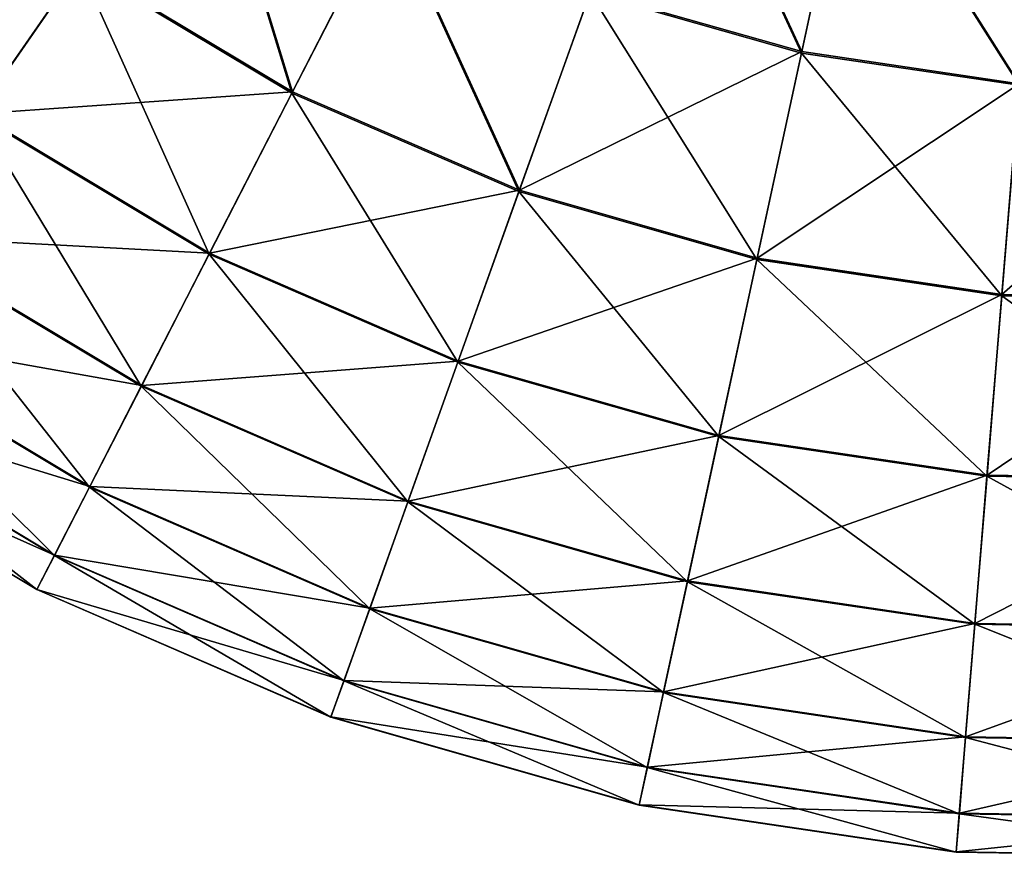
# Model space of a CAD drawing. Extents: x 4.4 to 100, y 4.4 to 100.
# Tile 2 of 85: x 30 to 49.3, y 4.4 to 20.8. Entities that reach past the tile are written whole.
import ezdxf

# ---------------------------------------------------------------- set-up
doc = ezdxf.new("R2010")
doc.units = 0
doc.header["$LTSCALE"] = 25.4
doc.layers.get('0').update_dxf_attribs({"color": 13, "linetype": 'CONTINUOUS'})

# ---------------------------------------------------------------- blocks, each defined once
blk = doc.blocks.new('BATON-M-7852_STL_1')
at = {"color": 7}
for p, q in [((46.281, 24.671, 9.164), (45.301, 20.135, 13.005)), ((46.281, 24.671, 9.164), (45.301, 20.135, 13.005)), ((45.307, 20.163, 82.939), (46.287, 24.703, 86.776)), ((45.307, 20.163, 82.939), (46.287, 24.703, 86.776)), ((37.23, 23.022, 13.005), (35.346, 19.354, 17.397)), ((37.23, 23.022, 13.005), (35.346, 19.354, 17.397)), ((35.358, 19.377, 78.55), (37.243, 23.048, 82.939)), ((35.358, 19.377, 78.55), (37.243, 23.048, 82.939)), ((31.2, 21.84, 17.397), (29.185, 18.929, 22.272)), ((31.2, 21.84, 17.397), (29.185, 18.929, 22.272)), ((29.197, 18.947, 73.678), (31.214, 21.861, 78.55)), ((29.197, 18.947, 73.678), (31.214, 21.861, 78.55)), ((31.2, 21.84, 17.397), (35.346, 19.354, 17.397)), ((31.2, 21.84, 17.397), (35.346, 19.354, 17.397)), ((31.214, 21.861, 78.55), (35.358, 19.377, 78.55)), ((31.214, 21.861, 78.55), (35.358, 19.377, 78.55)), ((41.171, 21.314, 13.005), (39.782, 17.432, 17.397)), ((41.171, 21.314, 13.005), (39.782, 17.432, 17.397)), ((39.791, 17.456, 78.55), (41.181, 21.341, 82.939)), ((39.791, 17.456, 78.55), (41.181, 21.341, 82.939)), ((41.171, 21.314, 13.005), (45.301, 20.135, 13.005)), ((41.171, 21.314, 13.005), (45.301, 20.135, 13.005)), ((41.181, 21.341, 82.939), (45.307, 20.163, 82.939)), ((41.181, 21.341, 82.939), (45.307, 20.163, 82.939)), ((45.301, 20.135, 13.005), (44.431, 16.105, 17.397)), ((45.301, 20.135, 13.005), (44.431, 16.105, 17.397)), ((44.436, 16.129, 78.55), (45.307, 20.163, 82.939)), ((44.436, 16.129, 78.55), (45.307, 20.163, 82.939)), ((45.301, 20.135, 13.005), (49.55, 19.505, 13.005)), ((45.301, 20.135, 13.005), (49.55, 19.505, 13.005)), ((45.307, 20.163, 82.939), (49.552, 19.534, 82.939)), ((45.307, 20.163, 82.939), (49.552, 19.534, 82.939)), ((49.55, 19.505, 13.005), (49.213, 15.395, 17.397)), ((49.55, 19.505, 13.005), (49.213, 15.395, 17.397)), ((49.215, 15.421, 78.55), (49.552, 19.534, 82.939)), ((49.215, 15.421, 78.55), (49.552, 19.534, 82.939)), ((35.346, 19.354, 17.397), (33.729, 16.206, 22.272)), ((35.346, 19.354, 17.397), (33.729, 16.206, 22.272)), ((33.739, 16.225, 73.678), (35.358, 19.377, 78.55)), ((33.739, 16.225, 73.678), (35.358, 19.377, 78.55)), ((35.346, 19.354, 17.397), (39.782, 17.432, 17.397)), ((35.346, 19.354, 17.397), (39.782, 17.432, 17.397)), ((35.358, 19.377, 78.55), (39.791, 17.456, 78.55)), ((35.358, 19.377, 78.55), (39.791, 17.456, 78.55)), ((29.185, 18.929, 22.272), (33.729, 16.206, 22.272)), ((29.185, 18.929, 22.272), (33.729, 16.206, 22.272)), ((29.197, 18.947, 73.678), (33.739, 16.225, 73.678)), ((29.197, 18.947, 73.678), (33.739, 16.225, 73.678)), ((39.782, 17.432, 17.397), (38.59, 14.099, 22.272)), ((39.782, 17.432, 17.397), (38.59, 14.099, 22.272)), ((38.597, 14.119, 73.678), (39.791, 17.456, 78.55)), ((38.597, 14.119, 73.678), (39.791, 17.456, 78.55)), ((39.782, 17.432, 17.397), (44.431, 16.105, 17.397)), ((39.782, 17.432, 17.397), (44.431, 16.105, 17.397)), ((39.791, 17.456, 78.55), (44.436, 16.129, 78.55)), ((39.791, 17.456, 78.55), (44.436, 16.129, 78.55)), ((27.535, 16.544, 27.551), (32.404, 13.625, 27.551)), ((27.535, 16.544, 27.551), (32.404, 13.625, 27.551)), ((27.544, 16.558, 68.401), (32.412, 13.641, 68.401)), ((27.544, 16.558, 68.401), (32.412, 13.641, 68.401)), ((33.729, 16.206, 22.272), (32.404, 13.625, 27.551)), ((33.729, 16.206, 22.272), (32.404, 13.625, 27.551)), ((32.412, 13.641, 68.401), (33.739, 16.225, 73.678)), ((32.412, 13.641, 68.401), (33.739, 16.225, 73.678)), ((33.729, 16.206, 22.272), (38.59, 14.099, 22.272)), ((33.729, 16.206, 22.272), (38.59, 14.099, 22.272)), ((33.739, 16.225, 73.678), (38.597, 14.119, 73.678)), ((33.739, 16.225, 73.678), (38.597, 14.119, 73.678)), ((44.431, 16.105, 17.397), (43.684, 12.645, 22.272)), ((44.431, 16.105, 17.397), (43.684, 12.645, 22.272)), ((43.688, 12.666, 73.678), (44.436, 16.129, 78.55)), ((43.688, 12.666, 73.678), (44.436, 16.129, 78.55)), ((44.431, 16.105, 17.397), (49.213, 15.395, 17.397)), ((44.431, 16.105, 17.397), (49.213, 15.395, 17.397)), ((44.436, 16.129, 78.55), (49.215, 15.421, 78.55)), ((44.436, 16.129, 78.55), (49.215, 15.421, 78.55)), ((49.213, 15.395, 17.397), (48.924, 11.868, 22.272)), ((49.213, 15.395, 17.397), (48.924, 11.868, 22.272)), ((48.926, 11.889, 73.678), (49.215, 15.421, 78.55)), ((48.926, 11.889, 73.678), (49.215, 15.421, 78.55)), ((49.213, 15.395, 17.397), (54.047, 15.317, 17.397)), ((49.213, 15.395, 17.397), (54.047, 15.317, 17.397)), ((49.215, 15.421, 78.55), (54.046, 15.342, 78.55)), ((49.215, 15.421, 78.55), (54.046, 15.342, 78.55)), ((26.274, 14.722, 33.153), (31.392, 11.654, 33.153)), ((26.274, 14.722, 33.153), (31.392, 11.654, 33.153)), ((26.281, 14.732, 62.801), (31.397, 11.665, 62.801)), ((26.281, 14.732, 62.801), (31.397, 11.665, 62.801)), ((38.59, 14.099, 22.272), (37.613, 11.368, 27.551)), ((38.59, 14.099, 22.272), (37.613, 11.368, 27.551)), ((37.618, 11.384, 68.401), (38.597, 14.119, 73.678)), ((37.618, 11.384, 68.401), (38.597, 14.119, 73.678)), ((38.59, 14.099, 22.272), (43.684, 12.645, 22.272)), ((38.59, 14.099, 22.272), (43.684, 12.645, 22.272)), ((38.597, 14.119, 73.678), (43.688, 12.666, 73.678)), ((38.597, 14.119, 73.678), (43.688, 12.666, 73.678)), ((25.422, 13.491, 38.989), (30.708, 10.323, 38.989)), ((25.422, 13.491, 38.989), (30.708, 10.323, 38.989)), ((25.427, 13.498, 56.966), (30.712, 10.33, 56.966)), ((25.427, 13.498, 56.966), (30.712, 10.33, 56.966)), ((32.404, 13.625, 27.551), (31.392, 11.654, 33.153)), ((32.404, 13.625, 27.551), (31.392, 11.654, 33.153)), ((31.397, 11.665, 62.801), (32.412, 13.641, 68.401)), ((31.397, 11.665, 62.801), (32.412, 13.641, 68.401)), ((32.404, 13.625, 27.551), (37.613, 11.368, 27.551)), ((32.404, 13.625, 27.551), (37.613, 11.368, 27.551)), ((32.412, 13.641, 68.401), (37.618, 11.384, 68.401)), ((32.412, 13.641, 68.401), (37.618, 11.384, 68.401)), ((24.994, 12.872, 44.966), (30.364, 9.654, 44.966)), ((24.994, 12.872, 44.966), (30.364, 9.654, 44.966)), ((24.995, 12.874, 50.99), (30.365, 9.656, 50.99)), ((24.995, 12.874, 50.99), (30.365, 9.656, 50.99)), ((43.684, 12.645, 22.272), (43.072, 9.809, 27.551)), ((43.684, 12.645, 22.272), (43.072, 9.809, 27.551)), ((43.075, 9.826, 68.401), (43.688, 12.666, 73.678)), ((43.075, 9.826, 68.401), (43.688, 12.666, 73.678)), ((43.684, 12.645, 22.272), (48.924, 11.868, 22.272)), ((43.684, 12.645, 22.272), (48.924, 11.868, 22.272)), ((43.688, 12.666, 73.678), (48.926, 11.889, 73.678)), ((43.688, 12.666, 73.678), (48.926, 11.889, 73.678)), ((48.924, 11.868, 22.272), (48.687, 8.977, 27.551)), ((48.924, 11.868, 22.272), (48.687, 8.977, 27.551)), ((48.689, 8.994, 68.401), (48.926, 11.889, 73.678)), ((48.689, 8.994, 68.401), (48.926, 11.889, 73.678)), ((48.924, 11.868, 22.272), (54.221, 11.781, 22.272)), ((48.924, 11.868, 22.272), (54.221, 11.781, 22.272)), ((48.926, 11.889, 73.678), (54.22, 11.803, 73.678)), ((48.926, 11.889, 73.678), (54.22, 11.803, 73.678)), ((31.392, 11.654, 33.153), (30.708, 10.323, 38.989)), ((31.392, 11.654, 33.153), (30.708, 10.323, 38.989)), ((30.712, 10.33, 56.966), (31.397, 11.665, 62.801)), ((30.712, 10.33, 56.966), (31.397, 11.665, 62.801)), ((31.392, 11.654, 33.153), (36.866, 9.281, 33.153)), ((31.392, 11.654, 33.153), (36.866, 9.281, 33.153)), ((31.397, 11.665, 62.801), (36.871, 9.293, 62.801)), ((31.397, 11.665, 62.801), (36.871, 9.293, 62.801)), ((37.613, 11.368, 27.551), (36.866, 9.281, 33.153)), ((37.613, 11.368, 27.551), (36.866, 9.281, 33.153)), ((36.871, 9.293, 62.801), (37.618, 11.384, 68.401)), ((36.871, 9.293, 62.801), (37.618, 11.384, 68.401)), ((37.613, 11.368, 27.551), (43.072, 9.809, 27.551)), ((37.613, 11.368, 27.551), (43.072, 9.809, 27.551)), ((37.618, 11.384, 68.401), (43.075, 9.826, 68.401)), ((37.618, 11.384, 68.401), (43.075, 9.826, 68.401)), ((30.708, 10.323, 38.989), (30.364, 9.654, 44.966)), ((30.708, 10.323, 38.989), (30.364, 9.654, 44.966)), ((30.365, 9.656, 50.99), (30.712, 10.33, 56.966)), ((30.365, 9.656, 50.99), (30.712, 10.33, 56.966)), ((30.708, 10.323, 38.989), (36.362, 7.873, 38.989)), ((30.708, 10.323, 38.989), (36.362, 7.873, 38.989)), ((30.712, 10.33, 56.966), (36.365, 7.88, 56.966)), ((30.712, 10.33, 56.966), (36.365, 7.88, 56.966)), ((43.072, 9.809, 27.551), (42.604, 7.643, 33.153)), ((43.072, 9.809, 27.551), (42.604, 7.643, 33.153)), ((42.607, 7.655, 62.801), (43.075, 9.826, 68.401)), ((42.607, 7.655, 62.801), (43.075, 9.826, 68.401)), ((43.072, 9.809, 27.551), (48.687, 8.977, 27.551)), ((43.072, 9.809, 27.551), (48.687, 8.977, 27.551)), ((43.075, 9.826, 68.401), (48.689, 8.994, 68.401)), ((43.075, 9.826, 68.401), (48.689, 8.994, 68.401)), ((30.364, 9.654, 44.966), (30.365, 9.656, 50.99)), ((30.364, 9.654, 44.966), (30.365, 9.656, 50.99)), ((30.364, 9.654, 44.966), (36.109, 7.164, 44.966)), ((30.364, 9.654, 44.966), (36.109, 7.164, 44.966)), ((30.365, 9.656, 50.99), (36.11, 7.166, 50.99)), ((30.365, 9.656, 50.99), (36.11, 7.166, 50.99)), ((36.866, 9.281, 33.153), (36.362, 7.873, 38.989)), ((36.866, 9.281, 33.153), (36.362, 7.873, 38.989)), ((36.365, 7.88, 56.966), (36.871, 9.293, 62.801)), ((36.365, 7.88, 56.966), (36.871, 9.293, 62.801)), ((36.866, 9.281, 33.153), (42.604, 7.643, 33.153)), ((36.866, 9.281, 33.153), (42.604, 7.643, 33.153)), ((36.871, 9.293, 62.801), (42.607, 7.655, 62.801)), ((36.871, 9.293, 62.801), (42.607, 7.655, 62.801)), ((48.687, 8.977, 27.551), (48.506, 6.768, 33.153)), ((48.687, 8.977, 27.551), (48.506, 6.768, 33.153)), ((48.507, 6.78, 62.801), (48.689, 8.994, 68.401)), ((48.507, 6.78, 62.801), (48.689, 8.994, 68.401)), ((48.687, 8.977, 27.551), (54.363, 8.884, 27.551)), ((48.687, 8.977, 27.551), (54.363, 8.884, 27.551)), ((48.689, 8.994, 68.401), (54.363, 8.901, 68.401)), ((48.689, 8.994, 68.401), (54.363, 8.901, 68.401)), ((36.362, 7.873, 38.989), (36.109, 7.164, 44.966)), ((36.362, 7.873, 38.989), (36.109, 7.164, 44.966)), ((36.11, 7.166, 50.99), (36.365, 7.88, 56.966)), ((36.11, 7.166, 50.99), (36.365, 7.88, 56.966)), ((36.362, 7.873, 38.989), (42.288, 6.181, 38.989)), ((36.362, 7.873, 38.989), (42.288, 6.181, 38.989)), ((36.365, 7.88, 56.966), (42.29, 6.188, 56.966)), ((36.365, 7.88, 56.966), (42.29, 6.188, 56.966)), ((42.604, 7.643, 33.153), (42.288, 6.181, 38.989)), ((42.604, 7.643, 33.153), (42.288, 6.181, 38.989)), ((42.29, 6.188, 56.966), (42.607, 7.655, 62.801)), ((42.29, 6.188, 56.966), (42.607, 7.655, 62.801)), ((42.604, 7.643, 33.153), (48.506, 6.768, 33.153)), ((42.604, 7.643, 33.153), (48.506, 6.768, 33.153)), ((42.607, 7.655, 62.801), (48.507, 6.78, 62.801)), ((42.607, 7.655, 62.801), (48.507, 6.78, 62.801)), ((36.109, 7.164, 44.966), (36.11, 7.166, 50.99)), ((36.109, 7.164, 44.966), (36.11, 7.166, 50.99)), ((36.109, 7.164, 44.966), (42.129, 5.445, 44.966)), ((36.109, 7.164, 44.966), (42.129, 5.445, 44.966)), ((36.11, 7.166, 50.99), (42.13, 5.448, 50.99)), ((36.11, 7.166, 50.99), (42.13, 5.448, 50.99)), ((48.506, 6.768, 33.153), (48.384, 5.277, 38.989)), ((48.506, 6.768, 33.153), (48.384, 5.277, 38.989)), ((48.385, 5.284, 56.966), (48.507, 6.78, 62.801)), ((48.385, 5.284, 56.966), (48.507, 6.78, 62.801)), ((48.506, 6.768, 33.153), (54.472, 6.671, 33.153)), ((48.506, 6.768, 33.153), (54.472, 6.671, 33.153)), ((48.507, 6.78, 62.801), (54.472, 6.683, 62.801)), ((48.507, 6.78, 62.801), (54.472, 6.683, 62.801)), ((42.288, 6.181, 38.989), (42.129, 5.445, 44.966)), ((42.288, 6.181, 38.989), (42.129, 5.445, 44.966)), ((42.13, 5.448, 50.99), (42.29, 6.188, 56.966)), ((42.13, 5.448, 50.99), (42.29, 6.188, 56.966)), ((42.288, 6.181, 38.989), (48.384, 5.277, 38.989)), ((42.288, 6.181, 38.989), (48.384, 5.277, 38.989)), ((42.29, 6.188, 56.966), (48.385, 5.284, 56.966)), ((42.29, 6.188, 56.966), (48.385, 5.284, 56.966)), ((42.129, 5.445, 44.966), (42.13, 5.448, 50.99)), ((42.129, 5.445, 44.966), (42.13, 5.448, 50.99)), ((42.129, 5.445, 44.966), (48.323, 4.527, 44.966)), ((42.129, 5.445, 44.966), (48.323, 4.527, 44.966)), ((42.13, 5.448, 50.99), (48.323, 4.529, 50.99)), ((42.13, 5.448, 50.99), (48.323, 4.529, 50.99)), ((48.323, 4.529, 50.99), (48.385, 5.284, 56.966)), ((48.323, 4.529, 50.99), (48.385, 5.284, 56.966)), ((48.384, 5.277, 38.989), (48.323, 4.527, 44.966)), ((48.384, 5.277, 38.989), (48.323, 4.527, 44.966)), ((48.384, 5.277, 38.989), (54.546, 5.176, 38.989)), ((48.384, 5.277, 38.989), (54.546, 5.176, 38.989)), ((48.385, 5.284, 56.966), (54.545, 5.184, 56.966)), ((48.385, 5.284, 56.966), (54.545, 5.184, 56.966)), ((48.323, 4.529, 50.99), (54.583, 4.427, 50.99)), ((48.323, 4.527, 44.966), (48.323, 4.529, 50.99)), ((48.323, 4.529, 50.99), (54.583, 4.427, 50.99)), ((48.323, 4.527, 44.966), (48.323, 4.529, 50.99)), ((48.323, 4.527, 44.966), (54.583, 4.425, 44.966)), ((48.323, 4.527, 44.966), (54.583, 4.425, 44.966))]:
    blk.add_line(p, q, dxfattribs=at)
mesh = blk.add_polyface(dxfattribs=at)
corners = [(42.734, 25.684, 9.164), (45.301, 20.135, 13.005), (41.171, 21.314, 13.005), (46.281, 24.671, 9.164)]
mesh.append_faces([[corners[k] for k in face] for face in [(0, 1, 2), (1, 0, 3)]], dxfattribs={"vtx0": -1, "color": 7})
mesh = blk.add_polyface(dxfattribs=at)
corners = [(45.307, 20.163, 82.939), (42.745, 25.714, 86.776), (41.181, 21.341, 82.939), (46.287, 24.703, 86.776)]
mesh.append_faces([[corners[k] for k in face] for face in [(0, 1, 2), (1, 0, 3)]], dxfattribs={"vtx0": -1, "color": 7})
mesh = blk.add_polyface(dxfattribs=at)
corners = [(33.546, 25.23, 13.005), (35.346, 19.354, 17.397), (31.2, 21.84, 17.397), (37.23, 23.022, 13.005)]
mesh.append_faces([[corners[k] for k in face] for face in [(0, 1, 2), (1, 0, 3)]], dxfattribs={"vtx0": -1, "color": 7})
mesh = blk.add_polyface(dxfattribs=at)
corners = [(35.358, 19.377, 78.55), (33.562, 25.254, 82.939), (31.214, 21.861, 78.55), (37.243, 23.048, 82.939)]
mesh.append_faces([[corners[k] for k in face] for face in [(0, 1, 2), (1, 0, 3)]], dxfattribs={"vtx0": -1, "color": 7})
mesh = blk.add_polyface(dxfattribs=at)
corners = [(29.185, 18.929, 22.272), (27.413, 24.845, 17.397), (31.2, 21.84, 17.397), (25.036, 22.222, 22.272)]
mesh.append_faces([[corners[k] for k in face] for face in [(0, 1, 2), (1, 0, 3)]], dxfattribs={"vtx0": -1, "color": 7})
mesh = blk.add_polyface(dxfattribs=at)
corners = [(31.214, 21.861, 78.55), (25.05, 22.238, 73.678), (29.197, 18.947, 73.678), (27.43, 24.864, 78.55)]
mesh.append_faces([[corners[k] for k in face] for face in [(0, 1, 2), (1, 0, 3)]], dxfattribs={"vtx0": -1, "color": 7})
mesh = blk.add_polyface(dxfattribs=at)
corners = [(46.281, 24.671, 9.164), (49.55, 19.505, 13.005), (45.301, 20.135, 13.005), (49.929, 24.13, 9.164)]
mesh.append_faces([[corners[k] for k in face] for face in [(0, 1, 2), (1, 0, 3)]], dxfattribs={"vtx0": -1, "color": 7})
mesh = blk.add_polyface(dxfattribs=at)
corners = [(49.552, 19.534, 82.939), (46.287, 24.703, 86.776), (45.307, 20.163, 82.939), (49.931, 24.162, 86.776)]
mesh.append_faces([[corners[k] for k in face] for face in [(0, 1, 2), (1, 0, 3)]], dxfattribs={"vtx0": -1, "color": 7})
mesh = blk.add_polyface(dxfattribs=at)
corners = [(37.23, 23.022, 13.005), (39.782, 17.432, 17.397), (35.346, 19.354, 17.397), (41.171, 21.314, 13.005)]
mesh.append_faces([[corners[k] for k in face] for face in [(0, 1, 2), (1, 0, 3)]], dxfattribs={"vtx0": -1, "color": 7})
mesh = blk.add_polyface(dxfattribs=at)
corners = [(39.791, 17.456, 78.55), (37.243, 23.048, 82.939), (35.358, 19.377, 78.55), (41.181, 21.341, 82.939)]
mesh.append_faces([[corners[k] for k in face] for face in [(0, 1, 2), (1, 0, 3)]], dxfattribs={"vtx0": -1, "color": 7})
mesh = blk.add_polyface(dxfattribs=at)
corners = [(33.729, 16.206, 22.272), (31.2, 21.84, 17.397), (35.346, 19.354, 17.397), (29.185, 18.929, 22.272)]
mesh.append_faces([[corners[k] for k in face] for face in [(0, 1, 2), (1, 0, 3)]], dxfattribs={"vtx0": -1, "color": 7})
mesh = blk.add_polyface(dxfattribs=at)
corners = [(35.358, 19.377, 78.55), (29.197, 18.947, 73.678), (33.739, 16.225, 73.678), (31.214, 21.861, 78.55)]
mesh.append_faces([[corners[k] for k in face] for face in [(0, 1, 2), (1, 0, 3)]], dxfattribs={"vtx0": -1, "color": 7})
mesh = blk.add_polyface(dxfattribs=at)
corners = [(44.431, 16.105, 17.397), (41.171, 21.314, 13.005), (45.301, 20.135, 13.005), (39.782, 17.432, 17.397)]
mesh.append_faces([[corners[k] for k in face] for face in [(0, 1, 2), (1, 0, 3)]], dxfattribs={"vtx0": -1, "color": 7})
mesh = blk.add_polyface(dxfattribs=at)
corners = [(45.307, 20.163, 82.939), (39.791, 17.456, 78.55), (44.436, 16.129, 78.55), (41.181, 21.341, 82.939)]
mesh.append_faces([[corners[k] for k in face] for face in [(0, 1, 2), (1, 0, 3)]], dxfattribs={"vtx0": -1, "color": 7})
mesh = blk.add_polyface(dxfattribs=at)
corners = [(49.213, 15.395, 17.397), (45.301, 20.135, 13.005), (49.55, 19.505, 13.005), (44.431, 16.105, 17.397)]
mesh.append_faces([[corners[k] for k in face] for face in [(0, 1, 2), (1, 0, 3)]], dxfattribs={"vtx0": -1, "color": 7})
mesh = blk.add_polyface(dxfattribs=at)
corners = [(49.552, 19.534, 82.939), (44.436, 16.129, 78.55), (49.215, 15.421, 78.55), (45.307, 20.163, 82.939)]
mesh.append_faces([[corners[k] for k in face] for face in [(0, 1, 2), (1, 0, 3)]], dxfattribs={"vtx0": -1, "color": 7})
mesh = blk.add_polyface(dxfattribs=at)
corners = [(54.047, 15.317, 17.397), (49.55, 19.505, 13.005), (53.844, 19.435, 13.005), (49.213, 15.395, 17.397)]
mesh.append_faces([[corners[k] for k in face] for face in [(0, 1, 2), (1, 0, 3)]], dxfattribs={"vtx0": -1, "color": 7})
mesh = blk.add_polyface(dxfattribs=at)
corners = [(53.843, 19.464, 82.939), (49.215, 15.421, 78.55), (54.046, 15.342, 78.55), (49.552, 19.534, 82.939)]
mesh.append_faces([[corners[k] for k in face] for face in [(0, 1, 2), (1, 0, 3)]], dxfattribs={"vtx0": -1, "color": 7})
mesh = blk.add_polyface(dxfattribs=at)
corners = [(38.59, 14.099, 22.272), (35.346, 19.354, 17.397), (39.782, 17.432, 17.397), (33.729, 16.206, 22.272)]
mesh.append_faces([[corners[k] for k in face] for face in [(0, 1, 2), (1, 0, 3)]], dxfattribs={"vtx0": -1, "color": 7})
mesh = blk.add_polyface(dxfattribs=at)
corners = [(39.791, 17.456, 78.55), (33.739, 16.225, 73.678), (38.597, 14.119, 73.678), (35.358, 19.377, 78.55)]
mesh.append_faces([[corners[k] for k in face] for face in [(0, 1, 2), (1, 0, 3)]], dxfattribs={"vtx0": -1, "color": 7})
mesh = blk.add_polyface(dxfattribs=at)
corners = [(32.404, 13.625, 27.551), (29.185, 18.929, 22.272), (33.729, 16.206, 22.272), (27.535, 16.544, 27.551)]
mesh.append_faces([[corners[k] for k in face] for face in [(0, 1, 2), (1, 0, 3)]], dxfattribs={"vtx0": -1, "color": 7})
mesh = blk.add_polyface(dxfattribs=at)
corners = [(33.739, 16.225, 73.678), (27.544, 16.558, 68.401), (32.412, 13.641, 68.401), (29.197, 18.947, 73.678)]
mesh.append_faces([[corners[k] for k in face] for face in [(0, 1, 2), (1, 0, 3)]], dxfattribs={"vtx0": -1, "color": 7})
mesh = blk.add_polyface(dxfattribs=at)
corners = [(43.684, 12.645, 22.272), (39.782, 17.432, 17.397), (44.431, 16.105, 17.397), (38.59, 14.099, 22.272)]
mesh.append_faces([[corners[k] for k in face] for face in [(0, 1, 2), (1, 0, 3)]], dxfattribs={"vtx0": -1, "color": 7})
mesh = blk.add_polyface(dxfattribs=at)
corners = [(44.436, 16.129, 78.55), (38.597, 14.119, 73.678), (43.688, 12.666, 73.678), (39.791, 17.456, 78.55)]
mesh.append_faces([[corners[k] for k in face] for face in [(0, 1, 2), (1, 0, 3)]], dxfattribs={"vtx0": -1, "color": 7})
mesh = blk.add_polyface(dxfattribs=at)
corners = [(31.392, 11.654, 33.153), (27.535, 16.544, 27.551), (32.404, 13.625, 27.551), (26.274, 14.722, 33.153)]
mesh.append_faces([[corners[k] for k in face] for face in [(0, 1, 2), (1, 0, 3)]], dxfattribs={"vtx0": -1, "color": 7})
mesh = blk.add_polyface(dxfattribs=at)
corners = [(32.412, 13.641, 68.401), (26.281, 14.732, 62.801), (31.397, 11.665, 62.801), (27.544, 16.558, 68.401)]
mesh.append_faces([[corners[k] for k in face] for face in [(0, 1, 2), (1, 0, 3)]], dxfattribs={"vtx0": -1, "color": 7})
mesh = blk.add_polyface(dxfattribs=at)
corners = [(37.613, 11.368, 27.551), (33.729, 16.206, 22.272), (38.59, 14.099, 22.272), (32.404, 13.625, 27.551)]
mesh.append_faces([[corners[k] for k in face] for face in [(0, 1, 2), (1, 0, 3)]], dxfattribs={"vtx0": -1, "color": 7})
mesh = blk.add_polyface(dxfattribs=at)
corners = [(38.597, 14.119, 73.678), (32.412, 13.641, 68.401), (37.618, 11.384, 68.401), (33.739, 16.225, 73.678)]
mesh.append_faces([[corners[k] for k in face] for face in [(0, 1, 2), (1, 0, 3)]], dxfattribs={"vtx0": -1, "color": 7})
mesh = blk.add_polyface(dxfattribs=at)
corners = [(48.924, 11.868, 22.272), (44.431, 16.105, 17.397), (49.213, 15.395, 17.397), (43.684, 12.645, 22.272)]
mesh.append_faces([[corners[k] for k in face] for face in [(0, 1, 2), (1, 0, 3)]], dxfattribs={"vtx0": -1, "color": 7})
mesh = blk.add_polyface(dxfattribs=at)
corners = [(49.215, 15.421, 78.55), (43.688, 12.666, 73.678), (48.926, 11.889, 73.678), (44.436, 16.129, 78.55)]
mesh.append_faces([[corners[k] for k in face] for face in [(0, 1, 2), (1, 0, 3)]], dxfattribs={"vtx0": -1, "color": 7})
mesh = blk.add_polyface(dxfattribs=at)
corners = [(54.221, 11.781, 22.272), (49.213, 15.395, 17.397), (54.047, 15.317, 17.397), (48.924, 11.868, 22.272)]
mesh.append_faces([[corners[k] for k in face] for face in [(0, 1, 2), (1, 0, 3)]], dxfattribs={"vtx0": -1, "color": 7})
mesh = blk.add_polyface(dxfattribs=at)
corners = [(54.046, 15.342, 78.55), (48.926, 11.889, 73.678), (54.22, 11.803, 73.678), (49.215, 15.421, 78.55)]
mesh.append_faces([[corners[k] for k in face] for face in [(0, 1, 2), (1, 0, 3)]], dxfattribs={"vtx0": -1, "color": 7})
mesh = blk.add_polyface(dxfattribs=at)
corners = [(30.708, 10.323, 38.989), (26.274, 14.722, 33.153), (31.392, 11.654, 33.153), (25.422, 13.491, 38.989)]
mesh.append_faces([[corners[k] for k in face] for face in [(0, 1, 2), (1, 0, 3)]], dxfattribs={"vtx0": -1, "color": 7})
mesh = blk.add_polyface(dxfattribs=at)
corners = [(31.397, 11.665, 62.801), (25.427, 13.498, 56.966), (30.712, 10.33, 56.966), (26.281, 14.732, 62.801)]
mesh.append_faces([[corners[k] for k in face] for face in [(0, 1, 2), (1, 0, 3)]], dxfattribs={"vtx0": -1, "color": 7})
mesh = blk.add_polyface(dxfattribs=at)
corners = [(43.072, 9.809, 27.551), (38.59, 14.099, 22.272), (43.684, 12.645, 22.272), (37.613, 11.368, 27.551)]
mesh.append_faces([[corners[k] for k in face] for face in [(0, 1, 2), (1, 0, 3)]], dxfattribs={"vtx0": -1, "color": 7})
mesh = blk.add_polyface(dxfattribs=at)
corners = [(43.688, 12.666, 73.678), (37.618, 11.384, 68.401), (43.075, 9.826, 68.401), (38.597, 14.119, 73.678)]
mesh.append_faces([[corners[k] for k in face] for face in [(0, 1, 2), (1, 0, 3)]], dxfattribs={"vtx0": -1, "color": 7})
mesh = blk.add_polyface(dxfattribs=at)
corners = [(30.364, 9.654, 44.966), (25.422, 13.491, 38.989), (30.708, 10.323, 38.989), (24.994, 12.872, 44.966)]
mesh.append_faces([[corners[k] for k in face] for face in [(0, 1, 2), (1, 0, 3)]], dxfattribs={"vtx0": -1, "color": 7})
mesh = blk.add_polyface(dxfattribs=at)
corners = [(30.712, 10.33, 56.966), (24.995, 12.874, 50.99), (30.365, 9.656, 50.99), (25.427, 13.498, 56.966)]
mesh.append_faces([[corners[k] for k in face] for face in [(0, 1, 2), (1, 0, 3)]], dxfattribs={"vtx0": -1, "color": 7})
mesh = blk.add_polyface(dxfattribs=at)
corners = [(36.866, 9.281, 33.153), (32.404, 13.625, 27.551), (37.613, 11.368, 27.551), (31.392, 11.654, 33.153)]
mesh.append_faces([[corners[k] for k in face] for face in [(0, 1, 2), (1, 0, 3)]], dxfattribs={"vtx0": -1, "color": 7})
mesh = blk.add_polyface(dxfattribs=at)
corners = [(37.618, 11.384, 68.401), (31.397, 11.665, 62.801), (36.871, 9.293, 62.801), (32.412, 13.641, 68.401)]
mesh.append_faces([[corners[k] for k in face] for face in [(0, 1, 2), (1, 0, 3)]], dxfattribs={"vtx0": -1, "color": 7})
mesh = blk.add_polyface(dxfattribs=at)
corners = [(30.365, 9.656, 50.99), (24.994, 12.872, 44.966), (30.364, 9.654, 44.966), (24.995, 12.874, 50.99)]
mesh.append_faces([[corners[k] for k in face] for face in [(0, 1, 2), (1, 0, 3)]], dxfattribs={"vtx0": -1, "color": 7})
mesh = blk.add_polyface(dxfattribs=at)
corners = [(48.687, 8.977, 27.551), (43.684, 12.645, 22.272), (48.924, 11.868, 22.272), (43.072, 9.809, 27.551)]
mesh.append_faces([[corners[k] for k in face] for face in [(0, 1, 2), (1, 0, 3)]], dxfattribs={"vtx0": -1, "color": 7})
mesh = blk.add_polyface(dxfattribs=at)
corners = [(48.926, 11.889, 73.678), (43.075, 9.826, 68.401), (48.689, 8.994, 68.401), (43.688, 12.666, 73.678)]
mesh.append_faces([[corners[k] for k in face] for face in [(0, 1, 2), (1, 0, 3)]], dxfattribs={"vtx0": -1, "color": 7})
mesh = blk.add_polyface(dxfattribs=at)
corners = [(54.363, 8.884, 27.551), (48.924, 11.868, 22.272), (54.221, 11.781, 22.272), (48.687, 8.977, 27.551)]
mesh.append_faces([[corners[k] for k in face] for face in [(0, 1, 2), (1, 0, 3)]], dxfattribs={"vtx0": -1, "color": 7})
mesh = blk.add_polyface(dxfattribs=at)
corners = [(54.22, 11.803, 73.678), (48.689, 8.994, 68.401), (54.363, 8.901, 68.401), (48.926, 11.889, 73.678)]
mesh.append_faces([[corners[k] for k in face] for face in [(0, 1, 2), (1, 0, 3)]], dxfattribs={"vtx0": -1, "color": 7})
mesh = blk.add_polyface(dxfattribs=at)
corners = [(36.362, 7.873, 38.989), (31.392, 11.654, 33.153), (36.866, 9.281, 33.153), (30.708, 10.323, 38.989)]
mesh.append_faces([[corners[k] for k in face] for face in [(0, 1, 2), (1, 0, 3)]], dxfattribs={"vtx0": -1, "color": 7})
mesh = blk.add_polyface(dxfattribs=at)
corners = [(36.871, 9.293, 62.801), (30.712, 10.33, 56.966), (36.365, 7.88, 56.966), (31.397, 11.665, 62.801)]
mesh.append_faces([[corners[k] for k in face] for face in [(0, 1, 2), (1, 0, 3)]], dxfattribs={"vtx0": -1, "color": 7})
mesh = blk.add_polyface(dxfattribs=at)
corners = [(42.604, 7.643, 33.153), (37.613, 11.368, 27.551), (43.072, 9.809, 27.551), (36.866, 9.281, 33.153)]
mesh.append_faces([[corners[k] for k in face] for face in [(0, 1, 2), (1, 0, 3)]], dxfattribs={"vtx0": -1, "color": 7})
mesh = blk.add_polyface(dxfattribs=at)
corners = [(43.075, 9.826, 68.401), (36.871, 9.293, 62.801), (42.607, 7.655, 62.801), (37.618, 11.384, 68.401)]
mesh.append_faces([[corners[k] for k in face] for face in [(0, 1, 2), (1, 0, 3)]], dxfattribs={"vtx0": -1, "color": 7})
mesh = blk.add_polyface(dxfattribs=at)
corners = [(36.109, 7.164, 44.966), (30.708, 10.323, 38.989), (36.362, 7.873, 38.989), (30.364, 9.654, 44.966)]
mesh.append_faces([[corners[k] for k in face] for face in [(0, 1, 2), (1, 0, 3)]], dxfattribs={"vtx0": -1, "color": 7})
mesh = blk.add_polyface(dxfattribs=at)
corners = [(36.365, 7.88, 56.966), (30.365, 9.656, 50.99), (36.11, 7.166, 50.99), (30.712, 10.33, 56.966)]
mesh.append_faces([[corners[k] for k in face] for face in [(0, 1, 2), (1, 0, 3)]], dxfattribs={"vtx0": -1, "color": 7})
mesh = blk.add_polyface(dxfattribs=at)
corners = [(48.506, 6.768, 33.153), (43.072, 9.809, 27.551), (48.687, 8.977, 27.551), (42.604, 7.643, 33.153)]
mesh.append_faces([[corners[k] for k in face] for face in [(0, 1, 2), (1, 0, 3)]], dxfattribs={"vtx0": -1, "color": 7})
mesh = blk.add_polyface(dxfattribs=at)
corners = [(48.689, 8.994, 68.401), (42.607, 7.655, 62.801), (48.507, 6.78, 62.801), (43.075, 9.826, 68.401)]
mesh.append_faces([[corners[k] for k in face] for face in [(0, 1, 2), (1, 0, 3)]], dxfattribs={"vtx0": -1, "color": 7})
mesh = blk.add_polyface(dxfattribs=at)
corners = [(36.11, 7.166, 50.99), (30.364, 9.654, 44.966), (36.109, 7.164, 44.966), (30.365, 9.656, 50.99)]
mesh.append_faces([[corners[k] for k in face] for face in [(0, 1, 2), (1, 0, 3)]], dxfattribs={"vtx0": -1, "color": 7})
mesh = blk.add_polyface(dxfattribs=at)
corners = [(42.288, 6.181, 38.989), (36.866, 9.281, 33.153), (42.604, 7.643, 33.153), (36.362, 7.873, 38.989)]
mesh.append_faces([[corners[k] for k in face] for face in [(0, 1, 2), (1, 0, 3)]], dxfattribs={"vtx0": -1, "color": 7})
mesh = blk.add_polyface(dxfattribs=at)
corners = [(42.607, 7.655, 62.801), (36.365, 7.88, 56.966), (42.29, 6.188, 56.966), (36.871, 9.293, 62.801)]
mesh.append_faces([[corners[k] for k in face] for face in [(0, 1, 2), (1, 0, 3)]], dxfattribs={"vtx0": -1, "color": 7})
mesh = blk.add_polyface(dxfattribs=at)
corners = [(54.472, 6.671, 33.153), (48.687, 8.977, 27.551), (54.363, 8.884, 27.551), (48.506, 6.768, 33.153)]
mesh.append_faces([[corners[k] for k in face] for face in [(0, 1, 2), (1, 0, 3)]], dxfattribs={"vtx0": -1, "color": 7})
mesh = blk.add_polyface(dxfattribs=at)
corners = [(54.363, 8.901, 68.401), (48.507, 6.78, 62.801), (54.472, 6.683, 62.801), (48.689, 8.994, 68.401)]
mesh.append_faces([[corners[k] for k in face] for face in [(0, 1, 2), (1, 0, 3)]], dxfattribs={"vtx0": -1, "color": 7})
mesh = blk.add_polyface(dxfattribs=at)
corners = [(42.129, 5.445, 44.966), (36.362, 7.873, 38.989), (42.288, 6.181, 38.989), (36.109, 7.164, 44.966)]
mesh.append_faces([[corners[k] for k in face] for face in [(0, 1, 2), (1, 0, 3)]], dxfattribs={"vtx0": -1, "color": 7})
mesh = blk.add_polyface(dxfattribs=at)
corners = [(42.29, 6.188, 56.966), (36.11, 7.166, 50.99), (42.13, 5.448, 50.99), (36.365, 7.88, 56.966)]
mesh.append_faces([[corners[k] for k in face] for face in [(0, 1, 2), (1, 0, 3)]], dxfattribs={"vtx0": -1, "color": 7})
mesh = blk.add_polyface(dxfattribs=at)
corners = [(48.384, 5.277, 38.989), (42.604, 7.643, 33.153), (48.506, 6.768, 33.153), (42.288, 6.181, 38.989)]
mesh.append_faces([[corners[k] for k in face] for face in [(0, 1, 2), (1, 0, 3)]], dxfattribs={"vtx0": -1, "color": 7})
mesh = blk.add_polyface(dxfattribs=at)
corners = [(48.507, 6.78, 62.801), (42.29, 6.188, 56.966), (48.385, 5.284, 56.966), (42.607, 7.655, 62.801)]
mesh.append_faces([[corners[k] for k in face] for face in [(0, 1, 2), (1, 0, 3)]], dxfattribs={"vtx0": -1, "color": 7})
mesh = blk.add_polyface(dxfattribs=at)
corners = [(42.13, 5.448, 50.99), (36.109, 7.164, 44.966), (42.129, 5.445, 44.966), (36.11, 7.166, 50.99)]
mesh.append_faces([[corners[k] for k in face] for face in [(0, 1, 2), (1, 0, 3)]], dxfattribs={"vtx0": -1, "color": 7})
mesh = blk.add_polyface(dxfattribs=at)
corners = [(54.546, 5.176, 38.989), (48.506, 6.768, 33.153), (54.472, 6.671, 33.153), (48.384, 5.277, 38.989)]
mesh.append_faces([[corners[k] for k in face] for face in [(0, 1, 2), (1, 0, 3)]], dxfattribs={"vtx0": -1, "color": 7})
mesh = blk.add_polyface(dxfattribs=at)
corners = [(54.472, 6.683, 62.801), (48.385, 5.284, 56.966), (54.545, 5.184, 56.966), (48.507, 6.78, 62.801)]
mesh.append_faces([[corners[k] for k in face] for face in [(0, 1, 2), (1, 0, 3)]], dxfattribs={"vtx0": -1, "color": 7})
mesh = blk.add_polyface(dxfattribs=at)
corners = [(48.323, 4.527, 44.966), (42.288, 6.181, 38.989), (48.384, 5.277, 38.989), (42.129, 5.445, 44.966)]
mesh.append_faces([[corners[k] for k in face] for face in [(0, 1, 2), (1, 0, 3)]], dxfattribs={"vtx0": -1, "color": 7})
mesh = blk.add_polyface(dxfattribs=at)
corners = [(48.385, 5.284, 56.966), (42.13, 5.448, 50.99), (48.323, 4.529, 50.99), (42.29, 6.188, 56.966)]
mesh.append_faces([[corners[k] for k in face] for face in [(0, 1, 2), (1, 0, 3)]], dxfattribs={"vtx0": -1, "color": 7})
mesh = blk.add_polyface(dxfattribs=at)
corners = [(48.323, 4.529, 50.99), (42.129, 5.445, 44.966), (48.323, 4.527, 44.966), (42.13, 5.448, 50.99)]
mesh.append_faces([[corners[k] for k in face] for face in [(0, 1, 2), (1, 0, 3)]], dxfattribs={"vtx0": -1, "color": 7})
mesh = blk.add_polyface(dxfattribs=at)
corners = [(54.545, 5.184, 56.966), (48.323, 4.529, 50.99), (54.583, 4.427, 50.99), (48.385, 5.284, 56.966)]
mesh.append_faces([[corners[k] for k in face] for face in [(0, 1, 2), (1, 0, 3)]], dxfattribs={"vtx0": -1, "color": 7})
mesh = blk.add_polyface(dxfattribs=at)
corners = [(54.583, 4.425, 44.966), (48.384, 5.277, 38.989), (54.546, 5.176, 38.989), (48.323, 4.527, 44.966)]
mesh.append_faces([[corners[k] for k in face] for face in [(0, 1, 2), (1, 0, 3)]], dxfattribs={"vtx0": -1, "color": 7})
mesh = blk.add_polyface(dxfattribs=at)
corners = [(54.583, 4.427, 50.99), (48.323, 4.527, 44.966), (54.583, 4.425, 44.966), (48.323, 4.529, 50.99)]
mesh.append_faces([[corners[k] for k in face] for face in [(0, 1, 2), (1, 0, 3)]], dxfattribs={"vtx0": -1, "color": 7})

msp = doc.modelspace()

# ---------------------------------------------------------------- block references
at = {"color": 0}
msp.add_blockref('BATON-M-7852_STL_1', (0, 0), dxfattribs=at)

doc.saveas('drawing.dxf')
